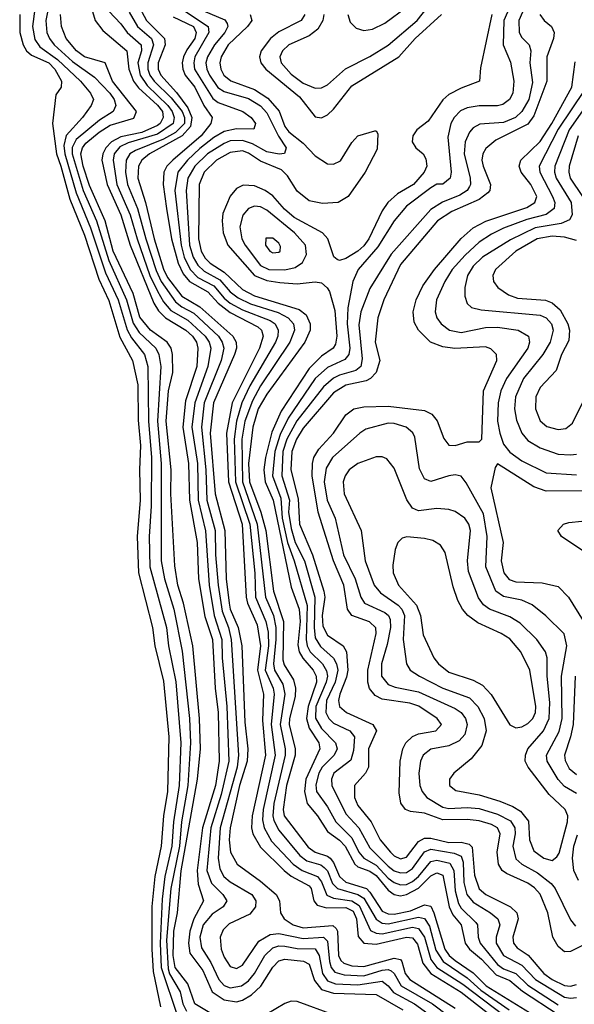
# Model space of a CAD drawing. Header units: inches. Extents: x 990535 to 1117859, y 769386 to 892122.
# Tile 76 of 256: x 1013597 to 1015423, y 853629 to 856872. Entities that reach past the tile are written whole.
import ezdxf

# ---------------------------------------------------------------- set-up
doc = ezdxf.new("R2010")
doc.units = ezdxf.units.IN
doc.header["$MEASUREMENT"] = 0
doc.layers.add('B0815', color=7, linetype='Continuous')

msp = doc.modelspace()

# ---------------------------------------------------------------- linework, layer by layer
at = {"layer": 'B0815', "color": 5}
for points, elevation in [([(1013706.6, 856990), (1013682.4, 856870), (1013686.4, 856830), (1013695.1, 856810), (1013709.8, 856790), (1013770, 856734.6), (1013843.3, 856683.3), (1013893.5, 856630), (1013907.6, 856610), (1013913.4, 856590), (1013904.5, 856570), (1013859, 856541), (1013782.3, 856477.7), (1013769.1, 856450.9), (1013769.5, 856430.5), (1013805.3, 856310), (1013849.3, 856210), (1013890, 856078.6), (1013948.3, 855950), (1013970, 855872.3), (1013990, 855841.4), (1014044.9, 855790), (1014054.8, 855770), (1014061.3, 855730), (1014050.2, 855550), (1014062.9, 855410), (1014062.9, 855090), (1014073.9, 855030), (1014104.6, 854930), (1014131.8, 854791.8), (1014155.6, 854570), (1014159.3, 854490), (1014149.7, 854349.7), (1014129.6, 854230), (1014122.5, 854150), (1014094.2, 854010), (1014080.3, 853840.3), (1014085.1, 853745.1), (1014090, 853729.3), (1014124.7, 853670), (1014133.9, 853630), (1014146.3, 853606.3)], 2060), ([(1013651.4, 856951.3), (1013638.9, 856850), (1013646.8, 856806.8), (1013663.1, 856783.1), (1013721.3, 856741.3), (1013796.5, 856670), (1013829.7, 856630), (1013839.2, 856610), (1013831.8, 856590), (1013803, 856550), (1013749.1, 856490.9), (1013742.1, 856457.9), (1013745.2, 856430), (1013782, 856302), (1013830, 856186.8), (1013879, 856039), (1013920.4, 855950), (1013950.2, 855850.2), (1013964.3, 855824.3), (1014007.6, 855770), (1014018.4, 855730), (1014021, 855550), (1014030.2, 855430), (1014029.1, 855270), (1014023.1, 855170), (1014024.9, 855070), (1014080.4, 854870), (1014086.9, 854810), (1014110.9, 854690.9), (1014127.2, 854490), (1014121.8, 854350), (1014102.9, 854230), (1014097.5, 854150), (1014074.2, 854050), (1014065.2, 853974.8), (1014059.1, 853830), (1014062.2, 853750), (1014116.6, 853590)], 2040), ([(1015279.3, 856960.7), (1015240.4, 856870), (1015241.1, 856830), (1015250, 856813.5), (1015274, 856790), (1015279.4, 856770), (1015276.3, 856730), (1015285.1, 856665.1), (1015272.5, 856610), (1015250.5, 856569.5), (1015228.8, 856550), (1015190, 856534), (1015111.9, 856528.1), (1015090, 856515.7), (1015078.1, 856501.9), (1015063.8, 856470), (1015060.3, 856430), (1015080.2, 856350), (1015081.3, 856330), (1015077.5, 856322.5), (1015070.1, 856310), (1015045.8, 856294.2), (1014988.3, 856271.7), (1014950, 856247.3), (1014819.9, 856100.1), (1014750, 855986.9), (1014720.3, 855910), (1014713.3, 855866.7), (1014724.5, 855755.5), (1014720.1, 855730), (1014703.8, 855716.2), (1014650, 855701.4), (1014630, 855691.1), (1014596.7, 855663.3), (1014509.2, 855550.8), (1014476.3, 855490), (1014463.4, 855450), (1014460.2, 855370), (1014485.1, 855290), (1014482.2, 855250), (1014490, 855196.6), (1014504.1, 855150), (1014534, 855090), (1014568.4, 854970), (1014565.7, 854870), (1014570, 854835.9), (1014587, 854807), (1014629.4, 854769.4), (1014639.7, 854750), (1014643.8, 854730), (1014635.5, 854690), (1014607.1, 854630), (1014604.4, 854590), (1014614.4, 854570), (1014630, 854554.6), (1014683.7, 854530), (1014699, 854510), (1014695.6, 854464.4), (1014687.4, 854432.6), (1014631.3, 854390), (1014623, 854370), (1014624.8, 854350), (1014670, 854255.9), (1014713.6, 854210), (1014750, 854144.1), (1014810, 854083.8), (1014830, 854068.7), (1014850, 854061.4), (1014870, 854063.2), (1014890, 854075.9), (1014929, 854131), (1014950, 854140.3), (1015026.9, 854126.9), (1015050, 854117.1), (1015056.5, 854096.5), (1015059.4, 854030), (1015068.8, 853990), (1015090, 853964.7), (1015147, 853930), (1015171.3, 853910), (1015177.9, 853890), (1015165.1, 853850), (1015165.6, 853830), (1015189.3, 853790), (1015250, 853757.1), (1015295, 853710), (1015390, 853651.9), (1015410, 853648.4), (1015430, 853651.1)], 2360), ([(1013832.9, 856910), (1013845.6, 856870), (1013870, 856836.9), (1013949.5, 856770), (1013956.1, 856710), (1013971.5, 856670), (1013987.9, 856647.9), (1014050, 856590.9), (1014066.7, 856570), (1014069, 856550), (1014058.7, 856530), (1014050, 856523.9), (1013998.7, 856501.3), (1013930, 856487), (1013899.2, 856470), (1013880.3, 856450), (1013869.9, 856430), (1013867, 856410), (1013884.1, 856330), (1013929.4, 856229.4), (1013960, 856130), (1014038.2, 855938.2), (1014053.7, 855913.7), (1014076.7, 855890), (1014143.5, 855850), (1014165.3, 855830), (1014178.4, 855810), (1014183.6, 855790), (1014180.2, 855730), (1014142.7, 855617.3), (1014133.7, 855530), (1014152.4, 855410), (1014155.6, 855290), (1014180.8, 855150), (1014185.5, 855030), (1014206.7, 854906.7), (1014231.3, 854830), (1014240, 854670), (1014250, 854590), (1014253.8, 854430), (1014240.9, 854350), (1014198.9, 854210), (1014180.4, 854070), (1014184.7, 854024.7), (1014201.4, 853970), (1014170, 853909.9), (1014156.8, 853870), (1014152.3, 853830), (1014156.9, 853796.9), (1014199.9, 853739.9), (1014230.1, 853670), (1014270, 853643.8), (1014310, 853637), (1014330, 853642.3), (1014360.1, 853659.9), (1014391.1, 853688.9), (1014430, 853751.2), (1014450, 853772.2), (1014470, 853777.6), (1014531.3, 853771.3), (1014550, 853760.6), (1014567, 853707), (1014590, 853677.9), (1014630, 853665.8), (1014770, 853660.8), (1014858.2, 853610)], 2120), ([(1013984.9, 856924.9), (1014014.4, 856870), (1014073.2, 856810), (1014075, 856790), (1014052.1, 856730), (1014052.7, 856710), (1014061.7, 856690), (1014112.6, 856632.6), (1014150, 856582.1), (1014163.6, 856550), (1014158.9, 856521.1), (1014131.1, 856490), (1014024.3, 856430), (1013998.4, 856410), (1013988.2, 856390), (1013985.5, 856350), (1014010.7, 856270), (1014039, 856150), (1014070.4, 856050.4), (1014083.6, 856023.6), (1014130, 855962), (1014190, 855927), (1014298.2, 855830), (1014309.6, 855810), (1014310, 855790), (1014303.9, 855770), (1014234.4, 855610), (1014223.3, 855510), (1014239.7, 855310), (1014271.7, 855190), (1014276.8, 855030), (1014286, 854950), (1014290, 854930), (1014315.7, 854870), (1014327.6, 854810), (1014338.2, 854558.2), (1014347.7, 854470), (1014346.1, 854430), (1014320.4, 854350), (1014289.4, 854210), (1014286.5, 854170), (1014290.9, 854130), (1014312.3, 854090), (1014390, 854034.6), (1014440.9, 853990), (1014451.8, 853970), (1014455.5, 853930), (1014467.3, 853910), (1014496.8, 853890), (1014530, 853880.4), (1014628, 853888), (1014638.9, 853878.9), (1014643.1, 853870), (1014646.4, 853790), (1014653.5, 853773.5), (1014664.1, 853764.1), (1014690, 853755.7), (1014730, 853752.9), (1014830, 853781.2), (1014850, 853776.3), (1014855.3, 853770), (1014865.4, 853730), (1014880.7, 853710), (1015030, 853616.4)], 2180), ([(1014096.4, 856930), (1014217.3, 856850), (1014219.1, 856830), (1014173.7, 856750), (1014169.8, 856730), (1014172.6, 856710), (1014232.8, 856612.8), (1014250, 856599.9), (1014331.2, 856570), (1014358.2, 856550), (1014372.6, 856530), (1014367.8, 856512.2), (1014310, 856513.1), (1014270, 856503.7), (1014236.1, 856483.9), (1014190, 856447.7), (1014148.9, 856410), (1014117.6, 856370), (1014107.6, 856310), (1014127.8, 856130), (1014138, 856090), (1014157.8, 856050), (1014183.5, 856023.5), (1014235.5, 855995.5), (1014270, 855955.1), (1014290, 855939), (1014330, 855916.2), (1014421.3, 855881.3), (1014437.6, 855870), (1014447.7, 855850), (1014446.5, 855830), (1014438.9, 855810), (1014354.1, 855665.9), (1014327.5, 855610), (1014310.2, 855549.8), (1014302.8, 855490), (1014307.4, 855350), (1014354.3, 855210), (1014370.5, 855049.5), (1014373.3, 854970), (1014407.5, 854890), (1014414.4, 854854.4), (1014415.4, 854810), (1014404.7, 854730), (1014431.1, 854670), (1014434.7, 854650), (1014424.8, 854550), (1014438, 854450), (1014397.9, 854270), (1014396.3, 854236.3), (1014401.1, 854210), (1014425.6, 854165.6), (1014497.5, 854090), (1014527.1, 854070), (1014577.7, 854050), (1014590, 854031.8), (1014608.1, 853988.1), (1014630, 853978.6), (1014690, 853969.1), (1014714.7, 853954.7), (1014752, 853872), (1014770, 853862.9), (1014790, 853861), (1014890, 853882.5), (1014910, 853878.9), (1014929.6, 853850), (1014950, 853776.6), (1014970.4, 853750.4), (1015055.2, 853695.2), (1015191.6, 853591.6)], 2240), ([(1014597.8, 856890), (1014594.7, 856870), (1014578.6, 856841.4), (1014550, 856819.5), (1014482.3, 856790), (1014461.4, 856770), (1014453.3, 856750), (1014457, 856730), (1014490, 856693.1), (1014530, 856663.4), (1014570, 856646.8), (1014590, 856647.9), (1014610, 856657.9), (1014669.7, 856710.3), (1014750, 856750.7), (1014810, 856788.5), (1014905, 856870), (1014942.8, 856917.2)], 2340), ([(1014677.2, 856890), (1014684.7, 856864.7), (1014704.8, 856844.8), (1014730, 856836.9), (1014758.5, 856841.5), (1014798.5, 856861.5), (1014870, 856913.7)], 2360), ([(1013596.6, 856890), (1013596.6, 856830), (1013607.8, 856790), (1013619.1, 856770), (1013635.1, 856755.1), (1013692.6, 856730), (1013712.7, 856710), (1013734.5, 856670), (1013732.7, 856650), (1013715.2, 856624.8), (1013704.4, 856530), (1013717.2, 856430), (1013732.4, 856390), (1013761.1, 856281.1), (1013810, 856163.1), (1013857.3, 856017.3), (1013890, 855947.1), (1013926.2, 855826.2), (1013967.5, 855750), (1013985, 855670), (1013986.6, 855553.4), (1013994.4, 855470), (1013990.7, 855389.3), (1013993.4, 855290), (1013983.6, 855170), (1013988, 855050), (1014034.1, 854870), (1014041.1, 854810), (1014070, 854693.1), (1014088.1, 854510), (1014083.2, 854330), (1014070.2, 854250), (1014062.7, 854150), (1014041.6, 854050), (1014031.4, 853951.4), (1014031.6, 853810), (1014036.3, 853736.3), (1014060.7, 853620.7)], 2020), ([(1014310, 853548.2), (1014173.6, 853630), (1014150, 853696.2), (1014108, 853750), (1014102, 853790), (1014104.1, 853870), (1014116.7, 853930), (1014128.4, 854068.4), (1014182.4, 854370), (1014191.4, 854470), (1014188.4, 854570), (1014166.2, 854810), (1014135.5, 854950), (1014117.3, 855010), (1014107.1, 855072.9), (1014094.4, 855310), (1014095.5, 855390), (1014078.3, 855550), (1014086.3, 855650), (1014100.8, 855710), (1014099.5, 855770), (1014094.8, 855790), (1014081.6, 855810), (1014026.8, 855850), (1013992.1, 855892.1), (1013969.7, 855970), (1013903.8, 856110), (1013878.1, 856210), (1013826.3, 856326.3), (1013805.7, 856390), (1013798.2, 856430), (1013803.1, 856450), (1013814.4, 856465.6), (1013858, 856502), (1013894.7, 856525.3), (1013971.9, 856548.1), (1013980.9, 856570), (1013902.3, 856670), (1013878.5, 856730), (1013810, 856749.6), (1013783.2, 856770), (1013750.1, 856810), (1013734.3, 856850), (1013731.1, 856890)], 2080), ([(1013890, 856900.3), (1013930, 856858.7), (1013950.1, 856830), (1013996.9, 856790), (1013997.4, 856770), (1013985.8, 856730), (1013992.8, 856690), (1014015.9, 856655.9), (1014084.1, 856590), (1014099.1, 856570), (1014105.5, 856550), (1014102, 856530), (1014050, 856494.8), (1013953.2, 856466.8), (1013926.2, 856453.8), (1013907.5, 856430), (1013904.3, 856410), (1013916.2, 856330), (1013960.3, 856230), (1013983.1, 856150), (1014025.5, 856030), (1014050, 855978.2), (1014070, 855943.4), (1014094.7, 855914.7), (1014150, 855882.5), (1014207.1, 855830), (1014220.6, 855810), (1014226, 855790), (1014216.2, 855730), (1014172.7, 855610), (1014163.6, 855530), (1014181.6, 855410), (1014183.7, 855290), (1014208.7, 855188.7), (1014220.7, 855010), (1014237.4, 854910), (1014262.2, 854830), (1014263.2, 854770), (1014278.2, 854610), (1014285.5, 854430), (1014259.6, 854320.4), (1014226.2, 854210), (1014212.8, 854070), (1014227.8, 854027.8), (1014265.5, 853990), (1014278.5, 853970), (1014267, 853950), (1014230, 853925.2), (1014200.9, 853890), (1014189.8, 853850), (1014194.7, 853814.7), (1014226, 853766), (1014252.1, 853710), (1014270, 853690.1), (1014290, 853683), (1014326.5, 853690), (1014350, 853705.8), (1014369.8, 853730.2), (1014403.3, 853790), (1014430, 853814.4), (1014450, 853820.9), (1014470, 853820.5), (1014510, 853812.4), (1014570, 853811), (1014582.6, 853790), (1014593.2, 853730), (1014610, 853705.6), (1014636.1, 853696.1), (1014710, 853692.5), (1014790, 853704.7), (1014809.4, 853689.4), (1014827.1, 853667.1), (1014896.4, 853630), (1014952.4, 853590)], 2140), ([(1013957.5, 856897.5), (1013984.7, 856850), (1014030.4, 856810), (1014036.9, 856790), (1014018.2, 856730), (1014018.5, 856710), (1014024.9, 856690), (1014039.1, 856670), (1014095.2, 856615.2), (1014131.4, 856570), (1014139.4, 856550), (1014139.2, 856530), (1014110, 856501.3), (1014070, 856478.5), (1013978.1, 856441.9), (1013959.3, 856430), (1013947.5, 856410), (1013944.6, 856370), (1013951, 856330), (1013984.7, 856250), (1014011.5, 856150), (1014045.7, 856045.7), (1014062.2, 856010), (1014110, 855942.7), (1014130, 855926.6), (1014170, 855905.4), (1014250.7, 855830), (1014263.4, 855810), (1014268.4, 855790), (1014259.5, 855750), (1014204.3, 855610), (1014195.5, 855530), (1014209, 855390), (1014212.8, 855290), (1014240.2, 855190), (1014241.2, 855110), (1014250.3, 855010), (1014263.7, 854923.7), (1014283.9, 854870), (1014293, 854830), (1014317.2, 854450), (1014312.2, 854410), (1014256.8, 854210), (1014249.9, 854109.9), (1014255.2, 854075.2), (1014269.2, 854049.2), (1014290, 854032), (1014360.4, 853990), (1014373.6, 853970), (1014372.6, 853950), (1014354, 853926), (1014286.2, 853893.8), (1014266.1, 853873.9), (1014256.8, 853850), (1014259.9, 853810), (1014270, 853784.4), (1014290, 853753), (1014310, 853746.5), (1014330, 853757.5), (1014383.7, 853836.3), (1014421.5, 853858.5), (1014450, 853862), (1014530, 853846), (1014597.3, 853850), (1014610, 853836.2), (1014616.3, 853770), (1014622.3, 853750), (1014634.7, 853734.7), (1014665.4, 853725.4), (1014730, 853722.1), (1014790, 853741.2), (1014810, 853743.6), (1014819.3, 853739.3), (1014829.7, 853729.7), (1014853, 853690), (1014955.9, 853630), (1015009.8, 853590)], 2160), ([(1014102.2, 856882.2), (1014168.6, 856850), (1014178.1, 856830), (1014173.4, 856810), (1014146.5, 856773.5), (1014135.8, 856750), (1014131.4, 856730), (1014133.2, 856710), (1014141.8, 856690), (1014172.7, 856650), (1014203.2, 856590), (1014230.1, 856550), (1014226.2, 856530), (1014194.5, 856490), (1014100.9, 856410), (1014081.3, 856390), (1014071.6, 856370), (1014068.5, 856330), (1014079.4, 856250), (1014096.5, 856150), (1014118, 856070), (1014135.3, 856035.3), (1014155.7, 856010), (1014215.6, 855975.6), (1014250, 855938.2), (1014290, 855907.4), (1014380.3, 855860.3), (1014393, 855850), (1014398.7, 855830), (1014386.5, 855790), (1014295.9, 855610), (1014277.8, 855510), (1014283.8, 855350), (1014329, 855210), (1014342, 854970), (1014346.5, 854950), (1014378.4, 854878.4), (1014389.7, 854810), (1014379.7, 854730), (1014398.9, 854650), (1014395.8, 854564.2), (1014405.9, 854450), (1014361.5, 854250), (1014360.2, 854210), (1014364.6, 854190), (1014390, 854146.4), (1014467.4, 854070), (1014490.9, 854050.9), (1014550, 854019.2), (1014556.2, 854010), (1014565, 853970), (1014575.7, 853955.7), (1014606.9, 853946.9), (1014670, 853947.8), (1014695.1, 853935.1), (1014705.5, 853910), (1014711.6, 853851.6), (1014730, 853830.1), (1014770, 853826.5), (1014870, 853849.5), (1014890, 853847.8), (1014906.7, 853826.7), (1014924.3, 853764.3), (1014950.6, 853730.6), (1015050, 853668.3), (1015161.5, 853581.5)], 2220), ([(1014201.5, 856901.5), (1014271.8, 856871.8), (1014279.4, 856859.4), (1014282.2, 856850), (1014272.2, 856830), (1014238, 856790), (1014214.6, 856750), (1014209.8, 856730), (1014212.4, 856710), (1014221.7, 856690), (1014249.5, 856649.5), (1014270, 856635.9), (1014350, 856612.6), (1014390, 856588.8), (1014410, 856565.2), (1014448.6, 856488.6), (1014473.9, 856450), (1014468.4, 856431.6), (1014450.8, 856429.2), (1014410, 856437.4), (1014363.5, 856463.5), (1014330, 856474.8), (1014290, 856472.9), (1014270, 856465.1), (1014214.7, 856430), (1014173.1, 856390), (1014150, 856350), (1014145.1, 856310), (1014155.6, 856130), (1014167.3, 856090), (1014183.6, 856063.6), (1014204.5, 856044.5), (1014255.7, 856015.7), (1014290, 855976.3), (1014316.3, 855956.3), (1014356.9, 855936.9), (1014447.9, 855907.9), (1014480.6, 855890), (1014498.1, 855870), (1014501.4, 855850), (1014485.7, 855810), (1014390, 855665.9), (1014362.7, 855617.3), (1014337.6, 855550), (1014328.3, 855490), (1014330.4, 855350), (1014378.1, 855210), (1014405.7, 854970), (1014432.3, 854910), (1014440, 854870), (1014440.4, 854830), (1014431.9, 854750), (1014435.8, 854730), (1014463.3, 854683.3), (1014470, 854650), (1014454.1, 854550), (1014470.2, 854470), (1014470.4, 854450), (1014432.9, 854290), (1014429.9, 854250), (1014433.8, 854233.8), (1014450, 854202), (1014518.9, 854118.9), (1014541.9, 854101.9), (1014587.8, 854087.8), (1014599.5, 854079.5), (1014610, 854067.9), (1014626.9, 854026.9), (1014643.1, 854010), (1014710, 853990.9), (1014730, 853978), (1014770, 853908.8), (1014790, 853895.6), (1014810, 853894.3), (1014910, 853916.3), (1014930, 853911.9), (1014946.2, 853886.2), (1014967, 853807), (1014990.7, 853770), (1015070, 853716.3), (1015115, 853675), (1015208.5, 853610)], 2260), ([(1014355.5, 856890), (1014360.5, 856870), (1014346.7, 856850), (1014283.4, 856790), (1014259.8, 856750), (1014255.7, 856730), (1014258.5, 856710), (1014268.7, 856690), (1014291.3, 856671.3), (1014370, 856642.2), (1014414.1, 856614.1), (1014450.6, 856570.6), (1014470, 856520.3), (1014482.8, 856502.8), (1014530, 856466.2), (1014570, 856423.9), (1014610, 856397.2), (1014630, 856396), (1014652.5, 856407.5), (1014690, 856467.4), (1014710, 856490.2), (1014766.2, 856506.2), (1014770, 856506.4), (1014776.2, 856496.2), (1014773.8, 856446.2), (1014733.7, 856370), (1014677.6, 856290), (1014645.7, 856270), (1014593.4, 856266.6), (1014550, 856275.5), (1014510, 856307.1), (1014478.6, 856358.6), (1014458.2, 856378.2), (1014390, 856406.7), (1014350, 856432.8), (1014330, 856439.9), (1014290, 856435), (1014245.1, 856410), (1014204.5, 856370), (1014187.5, 856330), (1014185.6, 856150), (1014194.4, 856110), (1014207.2, 856087.2), (1014224.1, 856070), (1014270, 856041.1), (1014330, 855983.1), (1014370, 855963.1), (1014517.3, 855917.3), (1014539.6, 855899.6), (1014553.5, 855870), (1014553.5, 855850), (1014535.2, 855810), (1014410, 855639.2), (1014382.1, 855590), (1014364, 855530), (1014350, 855410), (1014353.2, 855350), (1014390.4, 855250.4), (1014407.1, 855190), (1014431.8, 854990), (1014465.7, 854890), (1014463.1, 854763.1), (1014467.5, 854747.5), (1014497.6, 854697.6), (1014504.7, 854670), (1014503.1, 854643.1), (1014484.6, 854570), (1014483.7, 854550), (1014503.1, 854470), (1014503.3, 854450), (1014474.6, 854350), (1014463.9, 854270), (1014467.3, 854250), (1014546.3, 854146.3), (1014570, 854130.3), (1014610, 854117.2), (1014619.1, 854110), (1014630, 854096.2), (1014650, 854050), (1014670, 854031), (1014738.4, 854010), (1014750, 853998.5), (1014790, 853935.4), (1014810, 853926.3), (1014830, 853926), (1014883.3, 853936.7), (1014930, 853956.5), (1014950, 853952.1), (1014960.7, 853930), (1014996.5, 853810), (1015010.4, 853790), (1015030, 853772.8), (1015090, 853732.5), (1015132, 853690), (1015290, 853592.7)], 2280), ([(1015150.7, 856889.3), (1015113.7, 856713.7), (1015110.3, 856670), (1015050, 856646.8), (1015010, 856625.7), (1014990, 856608.2), (1014941.9, 856538.1), (1014904.6, 856510), (1014891.5, 856490), (1014888.7, 856470), (1014900.4, 856450), (1014925.2, 856430), (1014934.2, 856414.2), (1014936.9, 856390), (1014928, 856370), (1014893.7, 856330), (1014840.7, 856299.3), (1014808.5, 856270), (1014790, 856242.5), (1014745.9, 856150), (1014730, 856127.9), (1014710, 856109.9), (1014670, 856085.5), (1014650, 856079.1), (1014641.9, 856081.9), (1014630.8, 856090.8), (1014610.7, 856150), (1014593.5, 856170), (1014500.6, 856220.6), (1014468.5, 856248.5), (1014430, 856291.7), (1014404.9, 856310), (1014370, 856325.2), (1014332.4, 856327.6), (1014310, 856316.3), (1014289.2, 856290.8), (1014265.7, 856234.3), (1014263, 856210), (1014266.4, 856170), (1014281.4, 856130), (1014370, 856030), (1014410, 856013.5), (1014453.6, 856006.4), (1014510, 856002.3), (1014570, 856008.7), (1014590, 856006.1), (1014609.3, 855989.3), (1014616.6, 855976.6), (1014634.3, 855914.3), (1014641, 855830), (1014636.7, 855803.3), (1014628.9, 855790), (1014590, 855763.7), (1014550, 855723.1), (1014457.7, 855582.3), (1014426.3, 855513.7), (1014405.5, 855430), (1014400.2, 855390), (1014404.3, 855350), (1014431.2, 855290), (1014490, 855003), (1014516.6, 854930), (1014520.2, 854890), (1014512.7, 854812.7), (1014516.5, 854790), (1014528.5, 854768.5), (1014563.4, 854730), (1014572.7, 854710), (1014573.9, 854690), (1014546.8, 854610), (1014540.5, 854570), (1014550, 854538.1), (1014582, 854490), (1014585.3, 854470), (1014539.2, 854370), (1014533.9, 854330), (1014542.8, 854290), (1014577.3, 854250), (1014610, 854198.5), (1014650, 854169.8), (1014668.3, 854150), (1014699.7, 854090), (1014710, 854081.4), (1014750, 854067.7), (1014770, 854053.4), (1014810, 854004.8), (1014829.9, 853989.9), (1014850, 853986.5), (1014870.7, 853990), (1014910, 854011.5), (1014950, 854052.1), (1014970, 854062.1), (1014990, 854054.2), (1015010.2, 853950), (1015023, 853923), (1015049.8, 853890), (1015063.5, 853830), (1015077.7, 853810), (1015117.4, 853777.4), (1015165.5, 853725.5), (1015210, 853706.8), (1015252.2, 853672.2), (1015370, 853595.2)], 2320), ([(1014535.4, 856890), (1014523.3, 856870), (1014450, 856833), (1014422.9, 856810), (1014392.1, 856770), (1014386.2, 856750), (1014390.8, 856730), (1014406.8, 856710), (1014517.9, 856617.9), (1014570, 856552.7), (1014590, 856549.3), (1014610, 856559.2), (1014630, 856577.5), (1014690, 856654.7), (1014844.9, 856750), (1014898.8, 856810), (1014985.7, 856890)], 2320), ([(1015202.3, 856897.7), (1015190.7, 856870), (1015188, 856790), (1015212.3, 856732.3), (1015223.5, 856670), (1015220.3, 856630), (1015209.6, 856610), (1015187.3, 856592.7), (1015170, 856588.4), (1015110, 856588.7), (1015070, 856581.8), (1015048.1, 856571.9), (1015027.2, 856550), (1015016.7, 856530), (1015006, 856486), (1015017.7, 856370), (1015014.1, 856350), (1014990, 856330.6), (1014970, 856330.9), (1014950, 856318.3), (1014870, 856258), (1014830, 856209.4), (1014776.2, 856123.8), (1014711, 856050), (1014693.3, 856010), (1014677.2, 855922.8), (1014674.8, 855870), (1014683.7, 855790), (1014680.3, 855770), (1014667.5, 855752.5), (1014610, 855727), (1014570, 855690.8), (1014480.8, 855559.2), (1014453.9, 855506.1), (1014437, 855450), (1014429.4, 855370), (1014456.5, 855296.5), (1014460.4, 855230), (1014478.2, 855150), (1014500.1, 855090), (1014542.7, 854942.7), (1014540, 854830), (1014543, 854810), (1014553, 854790), (1014593.7, 854750), (1014607.2, 854727.2), (1014609.7, 854710), (1014605.4, 854690), (1014571.6, 854610), (1014571, 854571), (1014590, 854537.8), (1014636.7, 854490), (1014641.6, 854470), (1014632, 854450), (1014592.7, 854410), (1014581.8, 854390), (1014572.1, 854352.1), (1014574.4, 854330), (1014610, 854279.1), (1014637.4, 854230), (1014690, 854177), (1014713.1, 854130), (1014730.2, 854110.2), (1014770, 854086.9), (1014810, 854044.8), (1014830, 854029.6), (1014850, 854022.1), (1014870, 854023.7), (1014890, 854033.1), (1014910.1, 854049.9), (1014950, 854099.2), (1014970, 854103.6), (1015013.3, 854093.3), (1015026.6, 854070), (1015030, 854002.4), (1015041, 853961), (1015050, 853945.5), (1015098.7, 853898.7), (1015103.5, 853890), (1015106.2, 853850), (1015112.7, 853830), (1015170, 853759.9), (1015190, 853745.4), (1015230, 853729.8), (1015270, 853692), (1015370, 853626.5)], 2340), ([(1015309.7, 856890), (1015323.1, 856870), (1015347.6, 856850), (1015356.9, 856830), (1015354.1, 856810), (1015331.8, 856750), (1015331.9, 856670), (1015290, 856556.2), (1015270, 856528.5), (1015164.2, 856475.8), (1015131.6, 856448.4), (1015122.1, 856430), (1015118.7, 856410), (1015122.3, 856390), (1015147, 856330), (1015144.6, 856310), (1015138.2, 856301.8), (1015110, 856280.1), (1015019, 856241), (1014972.5, 856210), (1014850, 856065.6), (1014795.1, 855950), (1014775.8, 855890), (1014767.4, 855810), (1014782.7, 855750), (1014770.1, 855710), (1014752, 855690), (1014737.4, 855682.6), (1014670, 855667.9), (1014630, 855643.1), (1014530, 855526.7), (1014508, 855490), (1014492.4, 855450), (1014489.3, 855390), (1014513.8, 855293.8), (1014518.1, 855210), (1014561, 855110), (1014597.5, 854990), (1014600.8, 854970), (1014592.7, 854910), (1014594.4, 854874.4), (1014610, 854845.2), (1014661.6, 854810), (1014672.9, 854790), (1014677.3, 854730), (1014673.1, 854706.9), (1014650.3, 854650), (1014646.4, 854630), (1014650.1, 854610.1), (1014672.9, 854590), (1014759.8, 854550), (1014770.9, 854530), (1014744.8, 854470), (1014744.6, 854410), (1014735, 854390), (1014698.8, 854350), (1014699.1, 854310), (1014710, 854283.8), (1014753.9, 854230), (1014783.9, 854170), (1014817.6, 854130), (1014830, 854117.6), (1014850, 854108.2), (1014870, 854113.7), (1014910, 854165.1), (1014930, 854176.4), (1014950, 854176.2), (1015010, 854161.8), (1015050, 854162.4), (1015076.5, 854156.5), (1015086.4, 854146.4), (1015093.8, 854053.8), (1015109.4, 854009.4), (1015131.5, 853990), (1015212.8, 853950), (1015233.7, 853930), (1015237.5, 853910), (1015220.5, 853850), (1015222.6, 853830), (1015235.1, 853815.1), (1015271.1, 853791.1), (1015322.8, 853730), (1015350.4, 853710), (1015390, 853690.7), (1015410, 853688.2), (1015430, 853693.8)], 2380), ([(1015450, 853822.1), (1015410, 853802.9), (1015390, 853802.1), (1015370, 853818.8), (1015352.2, 853850), (1015335.3, 853930), (1015310, 853991.6), (1015292.1, 854012.1), (1015270, 854027.9), (1015199.1, 854059.1), (1015185.7, 854070), (1015173.6, 854090), (1015168.4, 854130), (1015179, 854190), (1015170.2, 854210.2), (1015150, 854221.5), (1015110, 854233.6), (1015070, 854237.8), (1014990, 854236.9), (1014930, 854258.3), (1014883.6, 854263.6), (1014866.4, 854270), (1014851.4, 854291.4), (1014845.8, 854325.8), (1014849.5, 854430), (1014858, 854470), (1014868.4, 854490), (1014890, 854510.5), (1014910, 854519.5), (1014967.2, 854530), (1014985.9, 854550), (1014970.7, 854570), (1014911.3, 854611.3), (1014880.8, 854620.8), (1014790, 854634.4), (1014766.5, 854646.5), (1014748.6, 854668.6), (1014743, 854690), (1014742.9, 854730), (1014770.3, 854850), (1014769.2, 854869.2), (1014748.9, 854888.9), (1014690.1, 854910), (1014675.5, 854930), (1014664.2, 855010), (1014630.1, 855089.9), (1014579.1, 855250), (1014560, 855370), (1014560.4, 855410), (1014565.3, 855430), (1014581.9, 855458.1), (1014629.7, 855510.3), (1014670, 855570.9), (1014697.1, 855590), (1014730, 855597.2), (1014810, 855598.9), (1014930, 855585.2), (1014953.2, 855573.2), (1014971.3, 855551.3), (1014992.7, 855492.7), (1015010, 855470.7), (1015030, 855469.3), (1015070, 855481.8), (1015110, 855482), (1015118.4, 855490), (1015124, 855650), (1015167.2, 855750), (1015166.7, 855770), (1015148.4, 855788.4), (1015130, 855794.5), (1015029.6, 855789.6), (1014990, 855794.8), (1014949.5, 855810), (1014910.1, 855850), (1014895.7, 855875.7), (1014892, 855910), (1014902.3, 855950), (1014924, 855996), (1014962.7, 856050), (1015050, 856151.6), (1015090, 856187), (1015131.2, 856208.8), (1015266, 856254), (1015292.9, 856270), (1015299.3, 856290), (1015279.9, 856330), (1015248.3, 856370), (1015240.9, 856390), (1015246.9, 856410), (1015310, 856471.2), (1015349.3, 856530), (1015414.3, 856650), (1015426.1, 856733.9)], 2420), ([(1015457.5, 856642.5), (1015370, 856511.7), (1015306.8, 856390), (1015309.5, 856370), (1015351.5, 856290), (1015358.2, 856270), (1015356.6, 856250), (1015329.7, 856230.3), (1015266, 856214), (1015190, 856186), (1015150, 856166.4), (1015110, 856139.1), (1015062.9, 856097.1), (1015020.8, 856050), (1014995.9, 856010), (1014969.3, 855950), (1014964.8, 855910), (1014969.7, 855890), (1014984.6, 855870), (1015012, 855850), (1015050, 855842.2), (1015130, 855858.9), (1015170, 855859.5), (1015237.4, 855850), (1015271.5, 855830), (1015274.9, 855810), (1015269.2, 855790), (1015199.6, 855690), (1015181.2, 855650), (1015171.6, 855610), (1015170, 855550), (1015177.8, 855510), (1015190, 855474), (1015210, 855447.7), (1015250, 855419.4), (1015330, 855379.2), (1015430, 855373.1)], 2440), ([(1015450, 856572.3), (1015405.5, 856510), (1015358.4, 856390), (1015357.1, 856370), (1015362.5, 856350), (1015412.2, 856270), (1015415.5, 856230), (1015407, 856213), (1015379.4, 856200.6), (1015293.4, 856186.6), (1015212.5, 856147.5), (1015120.1, 856090), (1015090, 856060.3), (1015071.4, 856030), (1015062.1, 855990), (1015061.9, 855961.9), (1015070, 855937.3), (1015084.6, 855924.6), (1015116.4, 855916.4), (1015310, 855899.2), (1015330.4, 855890.4), (1015347.7, 855870), (1015353.2, 855850), (1015343.3, 855810), (1015318.6, 855770), (1015255.6, 855690), (1015229.5, 855630), (1015225.6, 855590), (1015232.6, 855552.6), (1015250.3, 855510.3), (1015270, 855486), (1015310, 855461.6), (1015370, 855441.6), (1015410, 855438.8), (1015430, 855441.5)], 2460), ([(1015435.2, 856490), (1015405.5, 856390), (1015404.4, 856370), (1015409.6, 856350), (1015449.8, 856290)], 2480), ([(1015430, 856144.9), (1015390, 856155.9), (1015350, 856159.6), (1015300.1, 856150), (1015230.1, 856110), (1015163.4, 856050), (1015154.7, 856030), (1015157, 856010), (1015170.8, 855990), (1015205.8, 855965.8), (1015235.4, 855955.4), (1015328, 855948), (1015350, 855940.2), (1015376.6, 855916.6), (1015401.7, 855870), (1015407.1, 855850), (1015404.8, 855815.2), (1015380.8, 855770), (1015363.3, 855716.7), (1015310, 855660.6), (1015296.2, 855630), (1015294.9, 855590), (1015310.8, 855550.8), (1015331.9, 855531.9), (1015370, 855521.9), (1015394.5, 855525.5), (1015416.7, 855543.3), (1015456.4, 855623.6)], 2480), ([(1015430, 854323.2), (1015390, 854345.9), (1015369.8, 854369.8), (1015333.7, 854430), (1015331.5, 854450), (1015372.4, 854527.6), (1015383, 854570), (1015380.2, 854710), (1015398.5, 854810), (1015389.3, 854849.3), (1015329, 854909), (1015284.2, 854944.2), (1015250, 854960.1), (1015190, 854972.7), (1015164.8, 854990), (1015131.6, 855070), (1015136, 855170), (1015124, 855244), (1015067.1, 855347.1), (1015050, 855369), (1015030, 855372.7), (1015010, 855369.5), (1014950, 855351.6), (1014930, 855359.8), (1014912.6, 855392.6), (1014897.5, 855497.5), (1014891.1, 855511.1), (1014868.8, 855530), (1014830, 855542.3), (1014810, 855543.2), (1014736.7, 855523.3), (1014716.2, 855510), (1014626.8, 855430), (1014605.4, 855394.6), (1014598.9, 855350), (1014608.5, 855290), (1014635.1, 855230), (1014662.5, 855110), (1014701.3, 855030), (1014719.3, 854970), (1014732.1, 854950), (1014799.3, 854919.3), (1014810.9, 854910), (1014816.4, 854896.4), (1014817.2, 854870), (1014806.4, 854813.6), (1014788.3, 854750), (1014787.6, 854710), (1014810, 854682.5), (1014833.4, 854673.4), (1014910, 854658.4), (1015030, 854603.2), (1015050.1, 854590), (1015064.1, 854570), (1015070.1, 854550), (1015062.4, 854517.6), (1015043.7, 854496.3), (1015010, 854479.8), (1014950, 854469), (1014925.1, 854450), (1014916, 854430), (1014910.5, 854390), (1014914.5, 854350), (1014921.8, 854330), (1014937.7, 854310), (1014990, 854278.1), (1015010, 854273.5), (1015070, 854277.4), (1015110, 854273.4), (1015170, 854254.8), (1015213, 854233), (1015227.1, 854210), (1015228, 854190), (1015220.7, 854150), (1015230, 854107.7), (1015249.6, 854090), (1015301.5, 854061.5), (1015346.8, 854026.8), (1015359.5, 854010), (1015410, 853906.7), (1015426.3, 853886.3)], 2440), ([(1015450, 855319.8), (1015330, 855319.4), (1015290, 855333.1), (1015170, 855409.1), (1015162.6, 855397.4), (1015147.8, 855330), (1015188.2, 855150), (1015181.6, 855090), (1015191.2, 855050), (1015208.4, 855028.4), (1015230, 855020.2), (1015317.2, 855017.2), (1015370, 855005), (1015404, 854970), (1015452, 854892)], 2420), ([(1015457.7, 855117.7), (1015380.6, 855170), (1015369, 855190), (1015387, 855210), (1015404.4, 855215.6), (1015490, 855224.3)], 2380), ([(1015425.5, 854710), (1015418.9, 854550), (1015410.5, 854509.5), (1015390.5, 854450), (1015392.2, 854432.2), (1015405.6, 854405.6), (1015430, 854386.2)], 2420), ([(1015436.5, 854036.5), (1015421.1, 854070), (1015417, 854110), (1015420.9, 854150), (1015432.8, 854187.2)], 2440), ([(1014630, 853593.9), (1014510, 853638.2), (1014490, 853638.9), (1014470, 853631.8), (1014410, 853595.7)], 2080)]:
    msp.add_lwpolyline(points, dxfattribs=dict(at, elevation=elevation))
for points, elevation in [([(1014370, 856257.8), (1014350, 856250.9), (1014331, 856229), (1014321.7, 856190), (1014328.3, 856150), (1014339, 856130), (1014390, 856062.5), (1014417.3, 856050), (1014470, 856048), (1014504, 856056), (1014527.7, 856072.3), (1014541.1, 856098.9), (1014537.7, 856130), (1014501.6, 856170), (1014410, 856244.9), (1014390, 856255.4)], 2340), ([(1014430, 856153.1), (1014407.5, 856152.5), (1014405.5, 856130), (1014420.6, 856110), (1014430, 856104.5), (1014450, 856106.4), (1014454.7, 856110), (1014455.1, 856124.9), (1014450, 856136.3)], 2360), ([(1014790, 855432.7), (1014770, 855432.3), (1014710, 855410.8), (1014681.2, 855390), (1014667.8, 855370), (1014661.9, 855350), (1014665, 855310), (1014721.4, 855190), (1014734.3, 855090), (1014763.5, 855010), (1014784.3, 854984.3), (1014843.3, 854943.3), (1014855.3, 854930), (1014863.5, 854910), (1014859, 854830), (1014870.6, 854750), (1014882.1, 854730), (1014913.5, 854710), (1014990, 854670), (1015078.2, 854638.2), (1015105.5, 854610), (1015126.5, 854570), (1015132.6, 854530), (1015118.5, 854481.5), (1015083, 854437), (1015026.4, 854390), (1015012.1, 854370), (1015012.1, 854350), (1015032.8, 854332.8), (1015110, 854318.9), (1015178, 854298), (1015220.8, 854280.8), (1015245.5, 854265.5), (1015271.8, 854231.8), (1015275.1, 854170), (1015290, 854133.8), (1015322, 854110), (1015350, 854103), (1015365.5, 854114.5), (1015372.9, 854127.1), (1015400.8, 854230), (1015401.6, 854250), (1015392.6, 854270), (1015339.7, 854319.7), (1015270.4, 854410), (1015261.1, 854430), (1015261.7, 854450), (1015269.9, 854470), (1015321.4, 854530), (1015340.3, 854570), (1015342.7, 854622.7), (1015333.8, 854710), (1015333.2, 854770), (1015327.8, 854790), (1015299, 854830), (1015244.5, 854884.5), (1015210, 854904.8), (1015143.4, 854930), (1015124.2, 854944.2), (1015107.3, 854967.3), (1015074.8, 855054.8), (1015071.5, 855090), (1015080.6, 855190), (1015075.4, 855210), (1015062.2, 855230), (1015030, 855251.9), (1015010, 855259.3), (1014970, 855261.9), (1014910, 855254.8), (1014890, 855263.7), (1014871.1, 855291.1), (1014830, 855394.6), (1014805.4, 855425.4)], 2460), ([(1014871.3, 855168.7), (1014855.6, 855164.4), (1014841.4, 855150), (1014832.7, 855127.3), (1014824.8, 855075.2), (1014826.8, 855050), (1014843.5, 855010), (1014903.4, 854943.4), (1014915.9, 854910), (1014925.4, 854845.4), (1014960.3, 854770), (1014975.9, 854750), (1015010, 854723.3), (1015090, 854696.8), (1015120.1, 854680.1), (1015149.4, 854649.4), (1015210, 854549.4), (1015230, 854539.8), (1015250, 854542.8), (1015270, 854553.9), (1015285.7, 854570), (1015295.1, 854590), (1015296.4, 854610), (1015276.2, 854730), (1015246.3, 854790), (1015210, 854832.2), (1015181.6, 854850), (1015105, 854885), (1015071.8, 854910), (1015054.3, 854930), (1015038.9, 854958.9), (1015024.1, 855004.1), (1014997.2, 855117.2), (1014981.7, 855141.7), (1014957, 855157), (1014930, 855163.7)], 2480)]:
    msp.add_lwpolyline(points, close=True, dxfattribs=dict(at, elevation=elevation))

doc.saveas('drawing.dxf')
